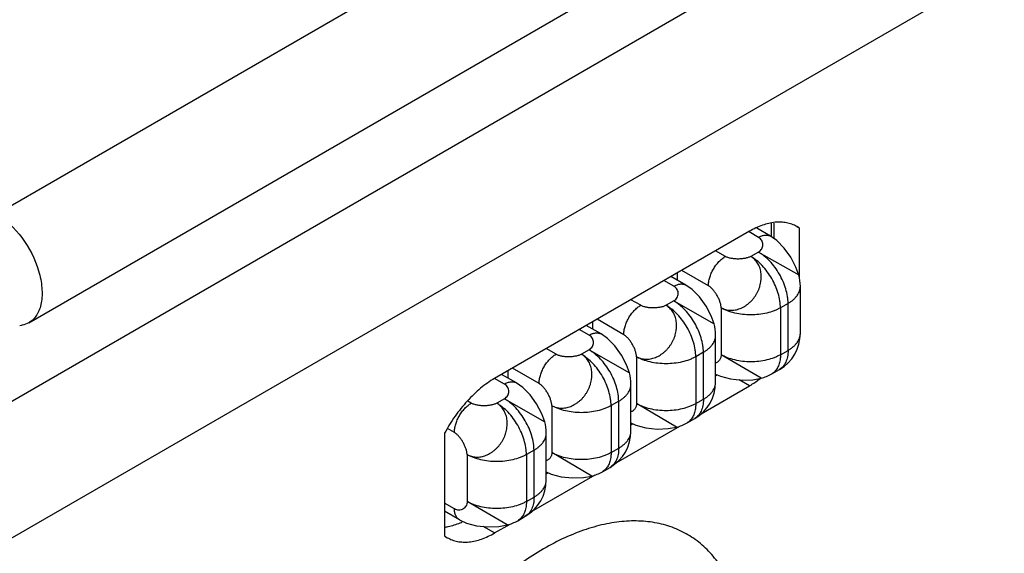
# Model space of a CAD drawing. Header units: inches. Extents: x 0 to 34, y 0 to 22.
# Tile 21 of 106: x 3.68 to 4.296, y 16.867 to 17.201. Entities that reach past the tile are written whole.
import ezdxf

# ---------------------------------------------------------------- set-up
doc = ezdxf.new("R2010")
doc.units = ezdxf.units.IN
doc.header["$LTSCALE"] = 1.87
doc.header["$MEASUREMENT"] = 0
doc.layers.get('0').update_dxf_attribs({"linetype": 'CONTINUOUS'})
doc.layers.add('02___PRT_ALL_AXES', color=7, linetype='CONTINUOUS')

msp = doc.modelspace()

# ---------------------------------------------------------------- linework, layer by layer
at = {"color": 7, "linetype": 'CONTINUOUS'}
for p, q in [((3.66506, 17.07949), (5.16589, 17.94605)), ((3.68531, 17.01135), (5.18614, 17.87791)), ((4.1423, 17.06485), (4.13644, 17.06823)), ((4.1498, 17.0656), (4.14122, 17.07055)), ((4.15052, 17.06509), (4.15052, 17.07362)), ((4.12161, 17.05291), (4.1155, 17.05644)), ((4.1423, 17.05567), (4.13752, 17.05291)), ((4.1423, 17.05567), (4.16757, 17.0413)), ((4.11101, 17.03454), (4.09429, 17.04419)), ((4.08926, 17.03423), (4.08315, 17.03776)), ((4.09676, 17.03498), (4.08754, 17.0403)), ((4.09139, 17.04252), (4.09139, 17.03808)), ((4.16855, 17.00484), (4.16855, 17.03423)), ((4.06858, 17.02229), (4.06247, 17.02582)), ((4.08926, 17.02505), (4.08449, 17.02229)), ((4.08926, 17.02505), (4.11454, 17.01068)), ((4.11896, 17.02076), (4.11896, 16.99137)), ((4.16086, 17.02352), (4.15609, 17.02076)), ((4.15609, 17.02076), (4.15609, 16.99137)), ((4.16086, 16.99412), (4.16086, 17.02352)), ((4.05797, 17.00392), (4.04126, 17.01357)), ((4.03623, 17.00361), (4.03012, 17.00714)), ((4.04373, 17.00436), (4.03451, 17.00968)), ((4.03835, 17.0119), (4.03835, 17.00746)), ((4.11551, 16.97422), (4.11551, 17.00361)), ((4.01555, 16.99167), (4.00943, 16.9952)), ((4.03623, 16.99443), (4.03146, 16.99167)), ((4.03623, 16.99443), (4.06151, 16.98006)), ((4.15609, 16.99137), (4.16086, 16.99412)), ((4.06593, 16.99014), (4.06593, 16.96075)), ((4.10783, 16.9929), (4.10305, 16.99014)), ((4.10305, 16.99014), (4.10305, 16.96075)), ((4.10783, 16.9635), (4.10783, 16.9929)), ((4.14404, 16.97666), (4.11896, 16.99137)), ((4.00494, 16.9733), (3.98822, 16.98295)), ((4.15065, 16.97935), (4.15542, 16.98211)), ((3.9832, 16.97299), (3.97709, 16.97652)), ((3.9907, 16.97373), (3.98148, 16.97906)), ((3.98532, 16.98128), (3.98532, 16.97684)), ((4.06248, 16.9436), (4.06248, 16.97299)), ((3.9832, 16.96381), (3.97842, 16.96105)), ((3.9832, 16.96381), (4.00847, 16.94944)), ((4.10305, 16.96075), (4.10783, 16.9635)), ((3.96251, 16.96105), (3.96035, 16.9623)), ((4.0129, 16.95952), (4.0129, 16.93013)), ((4.05479, 16.96228), (4.05002, 16.95952)), ((4.05002, 16.95952), (4.05002, 16.93013)), ((4.05479, 16.93288), (4.05479, 16.96228)), ((4.09101, 16.94604), (4.06593, 16.96075)), ((4.09762, 16.94873), (4.10239, 16.95149)), ((3.95191, 16.94268), (3.94766, 16.94513)), ((4.00945, 16.91298), (4.00945, 16.94237)), ((4.05002, 16.93013), (4.05479, 16.93288)), ((3.95986, 16.9289), (3.95986, 16.89951)), ((4.00176, 16.93166), (3.99699, 16.9289)), ((3.99699, 16.9289), (3.99699, 16.89951)), ((4.00176, 16.90226), (4.00176, 16.93166)), ((4.03798, 16.91542), (4.0129, 16.93013)), ((4.04458, 16.91811), (4.04936, 16.92087)), ((3.99699, 16.89951), (4.00176, 16.90226)), ((3.95191, 16.89491), (3.9458, 16.89844)), ((3.98487, 16.88483), (3.95986, 16.89951)), ((3.95501, 16.88805), (3.9458, 16.89337)), ((3.99155, 16.88749), (3.99632, 16.89025))]:
    msp.add_line(p, q, dxfattribs=at)
at = {"color": 3, "linetype": 'CONTINUOUS'}
for p, q in [((3.57872, 16.90696), (5.19656, 17.84108)), ((3.61584, 16.84266), (5.23369, 17.77678))]:
    msp.add_line(p, q, dxfattribs=at)
at = {"color": 7, "linetype": 'CONTINUOUS'}
for points in [[(4.16759, 17.04127), (4.16575, 17.04628), (4.16252, 17.05239), (4.15841, 17.05813), (4.15376, 17.0628), (4.14979, 17.0656)], [(4.11455, 17.01068), (4.11272, 17.01566), (4.10948, 17.02179), (4.10536, 17.02752), (4.10072, 17.03219), (4.09676, 17.03498)], [(4.06152, 16.98003), (4.05969, 16.98504), (4.05646, 16.99115), (4.05234, 16.99689), (4.0477, 17.00156), (4.04372, 17.00436)], [(4.11551, 16.97926), (4.11851, 16.97787), (4.12488, 16.97619), (4.13191, 16.97549), (4.13882, 16.97575), (4.14405, 16.97666)], [(4.00849, 16.94941), (4.00666, 16.95442), (4.00342, 16.96053), (3.99931, 16.96627), (3.99467, 16.97094), (3.99069, 16.97374)], [(4.06248, 16.94864), (4.06548, 16.94725), (4.07185, 16.94557), (4.07888, 16.94487), (4.08579, 16.94513), (4.09101, 16.94604)], [(4.00945, 16.91802), (4.01244, 16.91663), (4.01882, 16.91495), (4.02584, 16.91425), (4.03276, 16.91451), (4.03798, 16.91542)], [(3.95501, 16.88805), (3.95942, 16.88601), (3.9658, 16.88432), (3.97282, 16.88363), (3.97973, 16.88389), (3.98498, 16.88481)]]:
    msp.add_lwpolyline(points, dxfattribs=at)
for centre, radius, start, end in [((4.1423, 17.03423), 0.02625, 0.0008, 15.67073), ((4.08923, 17.00361), 0.02629, 0.01125, 15.64788), ((4.1423, 17.00484), 0.02625, 300.00128, 359.99907), ((4.03623, 16.97299), 0.02625, 0.0008, 15.67073), ((4.13751, 17.00212), 0.02629, 284.35206, 299.99035), ((4.08926, 16.97422), 0.02625, 300.00253, 0.00032), ((3.9832, 16.94237), 0.02625, 0.0008, 15.67073), ((4.08448, 16.9715), 0.02629, 284.35206, 299.99035), ((4.03623, 16.9436), 0.02625, 300.00128, 359.99907), ((4.03144, 16.94088), 0.02629, 284.35206, 299.99035), ((3.9832, 16.91298), 0.02625, 300.00128, 359.99907), ((3.97842, 16.91022), 0.02625, 284.32923, 300.0016)]:
    msp.add_arc(centre, radius, start, end, dxfattribs=at)
for points, knots in [([(3.66506, 17.07949), (3.67133, 17.07587), (3.68232, 17.06493), (3.69096, 17.04805), (3.6939, 17.03369), (3.69367, 17.02417), (3.691, 17.01627), (3.68733, 17.01252), (3.68531, 17.01135)], [0, 0, 0, 0, 0.269917, 0.561332, 0.695473, 0.81314, 0.912851, 1, 1, 1, 1]), ([(4.1423, 17.06485), (4.14295, 17.06523), (4.14396, 17.06571), (4.14535, 17.06612), (4.14633, 17.06628), (4.14728, 17.06632), (4.14818, 17.06622), (4.14902, 17.06599), (4.14954, 17.06574), (4.14979, 17.0656)], [0, 0, 0, 0, 0.289241, 0.422506, 0.54848, 0.667889, 0.781878, 0.891965, 1, 1, 1, 1]), ([(4.1423, 17.05567), (4.14274, 17.05594), (4.14353, 17.05655), (4.14442, 17.0577), (4.14497, 17.05896), (4.14517, 17.06028), (4.145, 17.06161), (4.14446, 17.06287), (4.14355, 17.064), (4.14275, 17.06459), (4.1423, 17.06485)], [0, 0, 0, 0, 0.1375, 0.264514, 0.384597, 0.500933, 0.616694, 0.73546, 0.861533, 1, 1, 1, 1]), ([(4.16086, 17.02352), (4.16086, 17.02424), (4.16079, 17.0257), (4.16043, 17.02874), (4.15952, 17.03264), (4.1578, 17.03731), (4.1555, 17.04186), (4.15271, 17.04612), (4.14953, 17.04994), (4.1466, 17.05268), (4.14416, 17.05452), (4.14292, 17.05531), (4.1423, 17.05567)], [0, 0, 0, 0, 0.055815, 0.114208, 0.237372, 0.366991, 0.499994, 0.632998, 0.762619, 0.885787, 0.944182, 1, 1, 1, 1]), ([(4.11101, 17.03454), (4.11101, 17.03538), (4.11116, 17.03712), (4.11177, 17.03976), (4.11275, 17.04242), (4.11407, 17.04502), (4.11566, 17.04746), (4.11748, 17.04964), (4.11945, 17.05149), (4.12089, 17.05249), (4.12161, 17.05291)], [0, 0, 0, 0, 0.114152, 0.237321, 0.36697, 0.499994, 0.633019, 0.76267, 0.885843, 1, 1, 1, 1]), ([(4.11896, 17.02076), (4.11939, 17.02052), (4.12027, 17.02009), (4.12215, 17.01946), (4.12466, 17.01908), (4.12778, 17.0193), (4.13036, 17.02003), (4.13235, 17.02095), (4.13382, 17.02179), (4.13525, 17.02277), (4.13662, 17.02386), (4.13769, 17.02487), (4.1385, 17.02574), (4.13926, 17.02666), (4.14015, 17.02787), (4.14111, 17.02941), (4.14196, 17.031), (4.14257, 17.03238), (4.14298, 17.0335), (4.14333, 17.03463), (4.14366, 17.03607), (4.14388, 17.03752), (4.14399, 17.03868), (4.14405, 17.03981), (4.14406, 17.04122), (4.14386, 17.04341), (4.14333, 17.04551), (4.1425, 17.04745), (4.14175, 17.04879), (4.14086, 17.05002), (4.13985, 17.05113), (4.13874, 17.0521), (4.13794, 17.05266), (4.13752, 17.05291)], [0, 0, 0, 0, 0.027892, 0.055949, 0.112941, 0.171913, 0.23327, 0.26488, 0.297135, 0.330016, 0.363404, 0.397147, 0.41413, 0.431181, 0.465467, 0.499927, 0.534392, 0.568681, 0.585731, 0.602711, 0.636453, 0.66985, 0.686372, 0.702743, 0.73499, 0.766579, 0.827931, 0.857777, 0.887042, 0.915812, 0.944199, 0.972265, 1, 1, 1, 1]), ([(4.13752, 17.05291), (4.13727, 17.05277), (4.13672, 17.05252), (4.13553, 17.05207), (4.13387, 17.05166), (4.13174, 17.05136), (4.12952, 17.05125), (4.12731, 17.05135), (4.12552, 17.05159), (4.12417, 17.0519), (4.12324, 17.05217), (4.12239, 17.0525), (4.12186, 17.05277), (4.12161, 17.05291)], [0, 0, 0, 0, 0.053136, 0.109968, 0.233096, 0.365514, 0.502507, 0.639102, 0.770382, 0.832612, 0.891877, 0.947766, 1, 1, 1, 1]), ([(4.15609, 17.02076), (4.15609, 17.02148), (4.15602, 17.02295), (4.15565, 17.02598), (4.15475, 17.02989), (4.15303, 17.03455), (4.15073, 17.0391), (4.14794, 17.04337), (4.14476, 17.04719), (4.14183, 17.04993), (4.13939, 17.05176), (4.13815, 17.05255), (4.13752, 17.05291)], [0, 0, 0, 0, 0.055815, 0.114208, 0.237372, 0.366991, 0.499994, 0.632998, 0.762619, 0.885787, 0.944182, 1, 1, 1, 1]), ([(4.16757, 17.0413), (4.16757, 17.0413), (4.16758, 17.0413), (4.16758, 17.0413), (4.16758, 17.04129)], [0, 0, 0, 0, 0.326903, 1, 1, 1, 1]), ([(4.08926, 17.03423), (4.08992, 17.03461), (4.09093, 17.03509), (4.09232, 17.0355), (4.0933, 17.03566), (4.09424, 17.0357), (4.09514, 17.0356), (4.09599, 17.03537), (4.09651, 17.03512), (4.09676, 17.03498)], [0, 0, 0, 0, 0.289242, 0.422507, 0.548481, 0.667889, 0.781878, 0.891965, 1, 1, 1, 1]), ([(4.08926, 17.02505), (4.08971, 17.02531), (4.09052, 17.02592), (4.09143, 17.02706), (4.09198, 17.02832), (4.09217, 17.02965), (4.09199, 17.03097), (4.09144, 17.03224), (4.09053, 17.03337), (4.08971, 17.03397), (4.08926, 17.03423)], [0, 0, 0, 0, 0.13795, 0.264651, 0.384246, 0.500322, 0.616203, 0.735346, 0.861724, 1, 1, 1, 1]), ([(4.11896, 17.02076), (4.11896, 17.02105), (4.11892, 17.02164), (4.11877, 17.02256), (4.11854, 17.02351), (4.11813, 17.02484), (4.11745, 17.02653), (4.11643, 17.0285), (4.11523, 17.03038), (4.11412, 17.03181), (4.11317, 17.03283), (4.11246, 17.03349), (4.11175, 17.03407), (4.11125, 17.0344), (4.11101, 17.03454)], [0, 0, 0, 0, 0.052565, 0.108906, 0.168685, 0.231445, 0.363674, 0.50087, 0.637929, 0.769768, 0.832255, 0.891726, 0.947744, 1, 1, 1, 1]), ([(4.16086, 17.02352), (4.16145, 17.02386), (4.16258, 17.02457), (4.16412, 17.02577), (4.16545, 17.02704), (4.16656, 17.02839), (4.16744, 17.02979), (4.16807, 17.03125), (4.16846, 17.03273), (4.16855, 17.03374), (4.16855, 17.03423)], [0, 0, 0, 0, 0.148475, 0.289462, 0.422738, 0.548646, 0.667986, 0.781926, 0.891984, 1, 1, 1, 1]), ([(4.10783, 16.9929), (4.10783, 16.99361), (4.10776, 16.99508), (4.10739, 16.99811), (4.10649, 17.00202), (4.10477, 17.00669), (4.10247, 17.01124), (4.09968, 17.0155), (4.0965, 17.01932), (4.09357, 17.02206), (4.09113, 17.0239), (4.08989, 17.02469), (4.08926, 17.02505)], [0, 0, 0, 0, 0.055815, 0.114206, 0.237369, 0.366989, 0.499992, 0.632996, 0.762618, 0.885787, 0.944182, 1, 1, 1, 1]), ([(4.05797, 17.00392), (4.05797, 17.00476), (4.05813, 17.0065), (4.05874, 17.00913), (4.05972, 17.0118), (4.06103, 17.0144), (4.06263, 17.01684), (4.06445, 17.01902), (4.06642, 17.02087), (4.06785, 17.02187), (4.06858, 17.02229)], [0, 0, 0, 0, 0.114152, 0.237321, 0.36697, 0.499994, 0.633019, 0.76267, 0.885843, 1, 1, 1, 1]), ([(4.06593, 16.99014), (4.06635, 16.9899), (4.06724, 16.98947), (4.06911, 16.98884), (4.07163, 16.98846), (4.07475, 16.98868), (4.07733, 16.98941), (4.07932, 16.99033), (4.08079, 16.99117), (4.08222, 16.99215), (4.08359, 16.99324), (4.08466, 16.99425), (4.08546, 16.99512), (4.08623, 16.99604), (4.08712, 16.99725), (4.08808, 16.99879), (4.08893, 17.00038), (4.08954, 17.00176), (4.08995, 17.00288), (4.0903, 17.00401), (4.09063, 17.00545), (4.09085, 17.0069), (4.09095, 17.00806), (4.09102, 17.00919), (4.09102, 17.0106), (4.09083, 17.01278), (4.0903, 17.01489), (4.08947, 17.01683), (4.08871, 17.01817), (4.08783, 17.0194), (4.08682, 17.02051), (4.08571, 17.02148), (4.0849, 17.02204), (4.08449, 17.02229)], [0, 0, 0, 0, 0.027892, 0.055949, 0.112941, 0.171913, 0.23327, 0.26488, 0.297135, 0.330016, 0.363404, 0.397147, 0.41413, 0.431181, 0.465467, 0.499927, 0.534392, 0.568681, 0.585731, 0.602711, 0.636453, 0.66985, 0.686372, 0.702743, 0.73499, 0.766579, 0.827931, 0.857777, 0.887042, 0.915812, 0.944199, 0.972265, 1, 1, 1, 1]), ([(4.08449, 17.02229), (4.08424, 17.02215), (4.08369, 17.0219), (4.0825, 17.02145), (4.08084, 17.02104), (4.07871, 17.02074), (4.07649, 17.02063), (4.07428, 17.02072), (4.07249, 17.02097), (4.07114, 17.02128), (4.07021, 17.02155), (4.06936, 17.02188), (4.06883, 17.02215), (4.06858, 17.02229)], [0, 0, 0, 0, 0.053136, 0.109968, 0.233096, 0.365514, 0.502507, 0.639102, 0.770382, 0.832612, 0.891877, 0.947766, 1, 1, 1, 1]), ([(4.10305, 16.99014), (4.10305, 16.99086), (4.10299, 16.99233), (4.10262, 16.99536), (4.10171, 16.99927), (4.1, 17.00393), (4.0977, 17.00848), (4.09491, 17.01275), (4.09173, 17.01657), (4.08879, 17.01931), (4.08635, 17.02114), (4.08511, 17.02193), (4.08449, 17.02229)], [0, 0, 0, 0, 0.055815, 0.114208, 0.237372, 0.366991, 0.499994, 0.632998, 0.762619, 0.885787, 0.944182, 1, 1, 1, 1]), ([(4.15609, 17.02076), (4.15546, 17.0204), (4.15416, 17.01972), (4.15135, 17.01853), (4.14751, 17.01736), (4.14261, 17.01651), (4.13752, 17.01623), (4.13243, 17.01651), (4.12754, 17.01736), (4.1237, 17.01853), (4.12089, 17.01972), (4.11958, 17.0204), (4.11896, 17.02076)], [0, 0, 0, 0, 0.055817, 0.114209, 0.237375, 0.366995, 0.499998, 0.633001, 0.762621, 0.885788, 0.944183, 1, 1, 1, 1]), ([(3.68531, 17.01135), (3.68406, 17.01063), (3.68221, 17.00993), (3.68029, 17.00962), (3.6798, 17.00956)], [0, 0, 0, 0, 0.743103, 1, 1, 1, 1]), ([(4.03623, 17.00361), (4.03689, 17.00399), (4.0379, 17.00447), (4.03928, 17.00488), (4.04026, 17.00504), (4.04121, 17.00508), (4.04211, 17.00498), (4.04295, 17.00474), (4.04348, 17.0045), (4.04372, 17.00436)], [0, 0, 0, 0, 0.289241, 0.422506, 0.54848, 0.667889, 0.781878, 0.891965, 1, 1, 1, 1]), ([(4.03623, 16.99443), (4.03667, 16.9947), (4.03746, 16.99531), (4.03836, 16.99646), (4.03891, 16.99772), (4.0391, 16.99904), (4.03893, 17.00036), (4.0384, 17.00162), (4.03749, 17.00276), (4.03668, 17.00335), (4.03623, 17.00361)], [0, 0, 0, 0, 0.1375, 0.264514, 0.384597, 0.500933, 0.616694, 0.73546, 0.861533, 1, 1, 1, 1]), ([(4.06593, 16.99014), (4.06593, 16.99043), (4.06589, 16.99102), (4.06574, 16.99194), (4.06551, 16.99289), (4.0651, 16.99422), (4.06442, 16.99591), (4.06339, 16.99788), (4.0622, 16.99976), (4.06109, 17.00119), (4.06014, 17.00221), (4.05943, 17.00287), (4.05872, 17.00345), (4.05822, 17.00378), (4.05797, 17.00392)], [0, 0, 0, 0, 0.052565, 0.108906, 0.168685, 0.231445, 0.363674, 0.50087, 0.637929, 0.769768, 0.832255, 0.891726, 0.947744, 1, 1, 1, 1]), ([(4.10783, 16.9929), (4.10842, 16.99324), (4.10954, 16.99395), (4.11108, 16.99515), (4.11242, 16.99642), (4.11353, 16.99777), (4.11441, 16.99917), (4.11504, 17.00063), (4.11543, 17.00211), (4.11551, 17.00312), (4.11551, 17.00361)], [0, 0, 0, 0, 0.148476, 0.289465, 0.422743, 0.54865, 0.667988, 0.781927, 0.891985, 1, 1, 1, 1]), ([(4.16086, 16.99412), (4.16145, 16.99447), (4.16258, 16.99518), (4.16412, 16.99637), (4.16545, 16.99765), (4.16656, 16.999), (4.16744, 17.0004), (4.16807, 17.00185), (4.16846, 17.00334), (4.16855, 17.00434), (4.16855, 17.00484)], [0, 0, 0, 0, 0.148476, 0.289465, 0.422743, 0.54865, 0.667988, 0.781927, 0.891985, 1, 1, 1, 1]), ([(4.05479, 16.96228), (4.05479, 16.96299), (4.05473, 16.96446), (4.05436, 16.96749), (4.05345, 16.9714), (4.05174, 16.97607), (4.04944, 16.98062), (4.04665, 16.98488), (4.04347, 16.9887), (4.04053, 16.99144), (4.03809, 16.99328), (4.03685, 16.99407), (4.03623, 16.99443)], [0, 0, 0, 0, 0.055815, 0.114208, 0.237372, 0.366991, 0.499994, 0.632998, 0.762619, 0.885787, 0.944182, 1, 1, 1, 1]), ([(4.16086, 16.99412), (4.16086, 16.99344), (4.1608, 16.99211), (4.16054, 16.99018), (4.1601, 16.98839), (4.15949, 16.98675), (4.15871, 16.98529), (4.15777, 16.98401), (4.15668, 16.98293), (4.15585, 16.98236), (4.15542, 16.98211)], [0, 0, 0, 0, 0.148479, 0.289468, 0.422744, 0.548653, 0.667992, 0.78193, 0.891987, 1, 1, 1, 1]), ([(4.00494, 16.9733), (4.00494, 16.97414), (4.00509, 16.97588), (4.00571, 16.97851), (4.00669, 16.98118), (4.008, 16.98378), (4.0096, 16.98622), (4.01141, 16.9884), (4.01339, 16.99025), (4.01482, 16.99125), (4.01555, 16.99167)], [0, 0, 0, 0, 0.114152, 0.237321, 0.36697, 0.499994, 0.633019, 0.76267, 0.885843, 1, 1, 1, 1]), ([(4.0129, 16.95952), (4.01332, 16.95928), (4.01421, 16.95885), (4.01608, 16.95822), (4.0186, 16.95784), (4.02172, 16.95805), (4.02429, 16.95879), (4.02629, 16.95971), (4.02776, 16.96055), (4.02918, 16.96153), (4.03055, 16.96262), (4.03163, 16.96363), (4.03243, 16.9645), (4.0332, 16.96542), (4.03409, 16.96663), (4.03504, 16.96817), (4.0359, 16.96976), (4.0365, 16.97114), (4.03691, 16.97226), (4.03726, 16.97339), (4.0376, 16.97483), (4.03781, 16.97628), (4.03792, 16.97743), (4.03799, 16.97857), (4.03799, 16.97998), (4.0378, 16.98216), (4.03727, 16.98427), (4.03644, 16.98621), (4.03568, 16.98755), (4.0348, 16.98878), (4.03379, 16.98989), (4.03267, 16.99086), (4.03187, 16.99141), (4.03146, 16.99167)], [0, 0, 0, 0, 0.027892, 0.055949, 0.112941, 0.171913, 0.23327, 0.26488, 0.297135, 0.330016, 0.363404, 0.397147, 0.41413, 0.431181, 0.465467, 0.499927, 0.534392, 0.568681, 0.585731, 0.602711, 0.636453, 0.66985, 0.686372, 0.702743, 0.73499, 0.766579, 0.827931, 0.857777, 0.887042, 0.915812, 0.944199, 0.972265, 1, 1, 1, 1]), ([(4.03146, 16.99167), (4.0312, 16.99153), (4.03066, 16.99128), (4.02946, 16.99083), (4.0278, 16.99042), (4.02568, 16.99012), (4.02346, 16.99001), (4.02125, 16.9901), (4.01945, 16.99035), (4.01811, 16.99066), (4.01718, 16.99093), (4.01632, 16.99126), (4.01579, 16.99153), (4.01555, 16.99167)], [0, 0, 0, 0, 0.053136, 0.109968, 0.233096, 0.365514, 0.502507, 0.639102, 0.770382, 0.832612, 0.891877, 0.947766, 1, 1, 1, 1]), ([(4.05002, 16.95952), (4.05002, 16.96024), (4.04996, 16.96171), (4.04959, 16.96474), (4.04868, 16.96865), (4.04696, 16.97331), (4.04467, 16.97786), (4.04187, 16.98213), (4.03869, 16.98595), (4.03576, 16.98869), (4.03332, 16.99052), (4.03208, 16.99131), (4.03146, 16.99167)], [0, 0, 0, 0, 0.055815, 0.114208, 0.237372, 0.366991, 0.499994, 0.632998, 0.762619, 0.885787, 0.944182, 1, 1, 1, 1]), ([(4.10305, 16.99014), (4.10243, 16.98978), (4.10113, 16.9891), (4.09832, 16.98791), (4.09448, 16.98674), (4.08958, 16.98589), (4.08449, 16.98561), (4.0794, 16.98589), (4.0745, 16.98674), (4.07066, 16.98791), (4.06785, 16.9891), (4.06655, 16.98978), (4.06593, 16.99014)], [0, 0, 0, 0, 0.055817, 0.114209, 0.237375, 0.366995, 0.499998, 0.633001, 0.762621, 0.885788, 0.944183, 1, 1, 1, 1]), ([(4.11896, 16.99137), (4.11896, 16.99106), (4.11891, 16.99044), (4.11872, 16.98957), (4.11841, 16.98877), (4.11799, 16.98806), (4.11749, 16.98744), (4.1169, 16.98692), (4.11625, 16.9865), (4.11577, 16.98629), (4.11553, 16.98621)], [0, 0, 0, 0, 0.142213, 0.276614, 0.404803, 0.528245, 0.648276, 0.766132, 0.882986, 1, 1, 1, 1]), ([(4.15609, 16.99137), (4.15546, 16.99101), (4.15416, 16.99033), (4.15135, 16.98913), (4.14751, 16.98797), (4.14261, 16.98712), (4.13752, 16.98683), (4.13243, 16.98712), (4.12754, 16.98797), (4.1237, 16.98913), (4.12089, 16.99033), (4.11958, 16.99101), (4.11896, 16.99137)], [0, 0, 0, 0, 0.055817, 0.114209, 0.237375, 0.366995, 0.499998, 0.633001, 0.762621, 0.885788, 0.944183, 1, 1, 1, 1]), ([(4.15609, 16.99137), (4.15609, 16.99058), (4.156, 16.98871), (4.15548, 16.98588), (4.15469, 16.98393), (4.15421, 16.98307)], [0, 0, 0, 0, 0.274237, 0.654894, 1, 1, 1, 1]), ([(4.15421, 16.98307), (4.15399, 16.98267), (4.15351, 16.98192), (4.15267, 16.98091), (4.15172, 16.98004), (4.15101, 16.97956), (4.15065, 16.97935)], [0, 0, 0, 0, 0.260751, 0.512508, 0.757902, 1, 1, 1, 1]), ([(4.06151, 16.98006), (4.06151, 16.98006), (4.06151, 16.98006), (4.06151, 16.98006), (4.06151, 16.98005)], [0, 0, 0, 0, 0.326903, 1, 1, 1, 1]), ([(3.9832, 16.97299), (3.98386, 16.97337), (3.98486, 16.97385), (3.98625, 16.97426), (3.98723, 16.97442), (3.98818, 16.97446), (3.98908, 16.97436), (3.98992, 16.97412), (3.99044, 16.97388), (3.99069, 16.97374)], [0, 0, 0, 0, 0.289241, 0.422506, 0.54848, 0.667889, 0.781878, 0.891965, 1, 1, 1, 1]), ([(3.9832, 16.96381), (3.98364, 16.96408), (3.98443, 16.96469), (3.98533, 16.96584), (3.98588, 16.9671), (3.98607, 16.96842), (3.9859, 16.96974), (3.98536, 16.971), (3.98446, 16.97214), (3.98365, 16.97273), (3.9832, 16.97299)], [0, 0, 0, 0, 0.1375, 0.264514, 0.384597, 0.500933, 0.616694, 0.73546, 0.861533, 1, 1, 1, 1]), ([(4.0129, 16.95952), (4.01289, 16.95981), (4.01285, 16.9604), (4.01271, 16.96131), (4.01248, 16.96227), (4.01207, 16.9636), (4.01139, 16.96529), (4.01036, 16.96726), (4.00917, 16.96914), (4.00805, 16.97057), (4.00711, 16.97159), (4.0064, 16.97225), (4.00568, 16.97283), (4.00519, 16.97316), (4.00494, 16.9733)], [0, 0, 0, 0, 0.052565, 0.108906, 0.168685, 0.231445, 0.363674, 0.50087, 0.637929, 0.769768, 0.832255, 0.891726, 0.947744, 1, 1, 1, 1]), ([(4.05479, 16.96228), (4.05538, 16.96262), (4.05651, 16.96333), (4.05805, 16.96452), (4.05938, 16.9658), (4.0605, 16.96715), (4.06137, 16.96855), (4.06201, 16.97001), (4.06239, 16.97149), (4.06248, 16.9725), (4.06248, 16.97299)], [0, 0, 0, 0, 0.148475, 0.289462, 0.422738, 0.548646, 0.667986, 0.781926, 0.891984, 1, 1, 1, 1]), ([(4.10783, 16.9635), (4.10842, 16.96385), (4.10954, 16.96456), (4.11108, 16.96575), (4.11242, 16.96703), (4.11353, 16.96837), (4.11441, 16.96978), (4.11504, 16.97123), (4.11543, 16.97272), (4.11551, 16.97372), (4.11551, 16.97422)], [0, 0, 0, 0, 0.148475, 0.289462, 0.422738, 0.548646, 0.667986, 0.781926, 0.891984, 1, 1, 1, 1]), ([(4.00176, 16.93166), (4.00176, 16.93237), (4.0017, 16.93384), (4.00133, 16.93687), (4.00042, 16.94078), (3.9987, 16.94545), (3.99641, 16.95), (3.99361, 16.95426), (3.99043, 16.95808), (3.9875, 16.96082), (3.98506, 16.96266), (3.98382, 16.96345), (3.9832, 16.96381)], [0, 0, 0, 0, 0.055815, 0.114208, 0.237372, 0.366991, 0.499994, 0.632998, 0.762619, 0.885787, 0.944182, 1, 1, 1, 1]), ([(4.10783, 16.9635), (4.10783, 16.96282), (4.10777, 16.96149), (4.10751, 16.95956), (4.10707, 16.95777), (4.10646, 16.95613), (4.10568, 16.95467), (4.10474, 16.95339), (4.10365, 16.95231), (4.10282, 16.95174), (4.10239, 16.95149)], [0, 0, 0, 0, 0.148479, 0.289471, 0.422749, 0.548657, 0.667994, 0.781932, 0.891987, 1, 1, 1, 1]), ([(3.95191, 16.94268), (3.95191, 16.94352), (3.95206, 16.94526), (3.95267, 16.94789), (3.95365, 16.95056), (3.95497, 16.95316), (3.95656, 16.9556), (3.95838, 16.95778), (3.96035, 16.95962), (3.96179, 16.96063), (3.96251, 16.96105)], [0, 0, 0, 0, 0.114152, 0.237321, 0.36697, 0.499994, 0.633019, 0.76267, 0.885843, 1, 1, 1, 1]), ([(3.95986, 16.9289), (3.96029, 16.92867), (3.96118, 16.92825), (3.96257, 16.92777), (3.96403, 16.92745), (3.96554, 16.9273), (3.96708, 16.92732), (3.96918, 16.92757), (3.97127, 16.92816), (3.97325, 16.92909), (3.97447, 16.92979), (3.97542, 16.93042), (3.97637, 16.93109), (3.97752, 16.932), (3.97859, 16.93301), (3.9794, 16.93388), (3.98017, 16.9348), (3.98106, 16.93601), (3.98201, 16.93755), (3.98286, 16.93914), (3.98347, 16.94052), (3.98388, 16.94164), (3.98423, 16.94277), (3.98457, 16.94421), (3.98483, 16.94594), (3.98496, 16.94766), (3.98496, 16.94936), (3.98476, 16.95154), (3.9841, 16.95414), (3.98273, 16.95695), (3.98115, 16.95894), (3.97966, 16.96025), (3.97885, 16.9608), (3.97842, 16.96105)], [0, 0, 0, 0, 0.027735, 0.055801, 0.084187, 0.112957, 0.14222, 0.172066, 0.233417, 0.265004, 0.29725, 0.313622, 0.330143, 0.363539, 0.39728, 0.41426, 0.43131, 0.4656, 0.500064, 0.534524, 0.56881, 0.585861, 0.602844, 0.636588, 0.669976, 0.702858, 0.735114, 0.766725, 0.828084, 0.887058, 0.94405, 0.972108, 1, 1, 1, 1]), ([(3.97842, 16.96105), (3.97817, 16.96091), (3.97764, 16.96065), (3.97678, 16.96032), (3.97584, 16.96004), (3.97448, 16.95973), (3.97268, 16.95948), (3.97045, 16.95937), (3.96823, 16.95947), (3.96644, 16.95972), (3.96508, 16.96003), (3.96415, 16.96031), (3.96329, 16.96064), (3.96276, 16.96091), (3.96251, 16.96105)], [0, 0, 0, 0, 0.052566, 0.108909, 0.168689, 0.23145, 0.36368, 0.500875, 0.637933, 0.76977, 0.832257, 0.891727, 0.947744, 1, 1, 1, 1]), ([(3.99699, 16.9289), (3.99699, 16.92962), (3.99692, 16.93109), (3.99656, 16.93412), (3.99565, 16.93803), (3.99393, 16.94269), (3.99163, 16.94724), (3.98884, 16.95151), (3.98566, 16.95532), (3.98273, 16.95807), (3.98029, 16.9599), (3.97905, 16.96069), (3.97842, 16.96105)], [0, 0, 0, 0, 0.055815, 0.114206, 0.237369, 0.366989, 0.499992, 0.632996, 0.762618, 0.885787, 0.944182, 1, 1, 1, 1]), ([(4.05002, 16.95952), (4.0494, 16.95916), (4.04809, 16.95848), (4.04528, 16.95728), (4.04144, 16.95612), (4.03655, 16.95527), (4.03146, 16.95499), (4.02637, 16.95527), (4.02147, 16.95612), (4.01763, 16.95728), (4.01482, 16.95848), (4.01352, 16.95916), (4.0129, 16.95952)], [0, 0, 0, 0, 0.055817, 0.114209, 0.237375, 0.366995, 0.499998, 0.633001, 0.762621, 0.885788, 0.944183, 1, 1, 1, 1]), ([(4.06593, 16.96075), (4.06593, 16.96043), (4.06588, 16.95982), (4.06568, 16.95895), (4.06537, 16.95815), (4.06496, 16.95744), (4.06446, 16.95682), (4.06387, 16.9563), (4.06321, 16.95588), (4.06274, 16.95567), (4.06249, 16.95559)], [0, 0, 0, 0, 0.142213, 0.276614, 0.404803, 0.528245, 0.648276, 0.766132, 0.882986, 1, 1, 1, 1]), ([(4.10305, 16.96075), (4.10243, 16.96039), (4.10113, 16.95971), (4.09832, 16.95851), (4.09448, 16.95734), (4.08958, 16.9565), (4.08449, 16.95621), (4.0794, 16.9565), (4.0745, 16.95734), (4.07066, 16.95851), (4.06785, 16.95971), (4.06655, 16.96039), (4.06593, 16.96075)], [0, 0, 0, 0, 0.055817, 0.114209, 0.237375, 0.366995, 0.499998, 0.633001, 0.762621, 0.885788, 0.944183, 1, 1, 1, 1]), ([(4.10305, 16.96075), (4.10305, 16.95996), (4.10296, 16.95809), (4.10244, 16.95526), (4.10166, 16.95331), (4.10118, 16.95245)], [0, 0, 0, 0, 0.274237, 0.654894, 1, 1, 1, 1]), ([(4.10118, 16.95245), (4.10096, 16.95205), (4.10048, 16.9513), (4.09963, 16.95029), (4.09868, 16.94942), (4.09798, 16.94894), (4.09762, 16.94873)], [0, 0, 0, 0, 0.260751, 0.512508, 0.757902, 1, 1, 1, 1]), ([(4.00847, 16.94944), (4.00847, 16.94944), (4.00848, 16.94944), (4.00848, 16.94944), (4.00848, 16.94943)], [0, 0, 0, 0, 0.326903, 1, 1, 1, 1]), ([(3.95986, 16.9289), (3.95985, 16.92919), (3.9598, 16.92979), (3.95959, 16.93105), (3.95912, 16.93269), (3.95832, 16.93468), (3.9573, 16.93666), (3.95611, 16.93853), (3.95501, 16.93996), (3.95407, 16.94097), (3.95336, 16.94163), (3.95265, 16.94221), (3.95216, 16.94254), (3.95191, 16.94268)], [0, 0, 0, 0, 0.053134, 0.109964, 0.233091, 0.365509, 0.502501, 0.639098, 0.770379, 0.832611, 0.891876, 0.947765, 1, 1, 1, 1]), ([(4.00176, 16.93166), (4.00235, 16.932), (4.00348, 16.93271), (4.00502, 16.9339), (4.00635, 16.93518), (4.00746, 16.93653), (4.00834, 16.93793), (4.00898, 16.93939), (4.00936, 16.94087), (4.00945, 16.94188), (4.00945, 16.94237)], [0, 0, 0, 0, 0.148475, 0.289462, 0.422738, 0.548646, 0.667986, 0.781926, 0.891984, 1, 1, 1, 1]), ([(4.05479, 16.93288), (4.05538, 16.93323), (4.05651, 16.93394), (4.05805, 16.93513), (4.05938, 16.93641), (4.0605, 16.93775), (4.06137, 16.93916), (4.06201, 16.94061), (4.06239, 16.9421), (4.06248, 16.9431), (4.06248, 16.9436)], [0, 0, 0, 0, 0.148476, 0.289465, 0.422743, 0.54865, 0.667988, 0.781927, 0.891985, 1, 1, 1, 1]), ([(4.05479, 16.93288), (4.05479, 16.9322), (4.05474, 16.93087), (4.05447, 16.92894), (4.05404, 16.92715), (4.05343, 16.92551), (4.05265, 16.92405), (4.05171, 16.92277), (4.05061, 16.92169), (4.04979, 16.92112), (4.04936, 16.92087)], [0, 0, 0, 0, 0.148479, 0.289468, 0.422744, 0.548653, 0.667992, 0.78193, 0.891987, 1, 1, 1, 1]), ([(3.99699, 16.9289), (3.99636, 16.92854), (3.99506, 16.92786), (3.99225, 16.92666), (3.98841, 16.9255), (3.98351, 16.92465), (3.97842, 16.92436), (3.97334, 16.92465), (3.96844, 16.9255), (3.9646, 16.92666), (3.96179, 16.92786), (3.96048, 16.92854), (3.95986, 16.9289)], [0, 0, 0, 0, 0.055817, 0.114211, 0.237378, 0.366998, 0.5, 0.633002, 0.762622, 0.885789, 0.944183, 1, 1, 1, 1]), ([(4.0129, 16.93013), (4.01289, 16.92981), (4.01285, 16.9292), (4.01265, 16.92833), (4.01234, 16.92753), (4.01193, 16.92682), (4.01142, 16.9262), (4.01084, 16.92568), (4.01018, 16.92526), (4.0097, 16.92505), (4.00946, 16.92497)], [0, 0, 0, 0, 0.142213, 0.276614, 0.404803, 0.528245, 0.648276, 0.766132, 0.882986, 1, 1, 1, 1]), ([(4.05002, 16.93013), (4.0494, 16.92977), (4.04809, 16.92909), (4.04528, 16.92789), (4.04144, 16.92672), (4.03655, 16.92588), (4.03146, 16.92559), (4.02637, 16.92588), (4.02147, 16.92672), (4.01763, 16.92789), (4.01482, 16.92909), (4.01352, 16.92977), (4.0129, 16.93013)], [0, 0, 0, 0, 0.055817, 0.114209, 0.237375, 0.366995, 0.499998, 0.633001, 0.762621, 0.885788, 0.944183, 1, 1, 1, 1]), ([(4.05002, 16.93013), (4.05002, 16.92934), (4.04993, 16.92747), (4.04941, 16.92464), (4.04863, 16.92269), (4.04815, 16.92183)], [0, 0, 0, 0, 0.274237, 0.654894, 1, 1, 1, 1]), ([(4.04815, 16.92183), (4.04793, 16.92143), (4.04745, 16.92068), (4.0466, 16.91967), (4.04565, 16.9188), (4.04495, 16.91832), (4.04458, 16.91811)], [0, 0, 0, 0, 0.260751, 0.512508, 0.757902, 1, 1, 1, 1]), ([(4.00176, 16.90226), (4.00235, 16.9026), (4.00348, 16.90332), (4.00502, 16.90451), (4.00635, 16.90579), (4.00746, 16.90713), (4.00834, 16.90854), (4.00898, 16.90999), (4.00936, 16.91148), (4.00945, 16.91248), (4.00945, 16.91298)], [0, 0, 0, 0, 0.148476, 0.289465, 0.422743, 0.54865, 0.667988, 0.781927, 0.891985, 1, 1, 1, 1]), ([(4.00176, 16.90226), (4.00176, 16.90158), (4.0017, 16.90025), (4.00144, 16.89832), (4.001, 16.89653), (4.00039, 16.89489), (3.99961, 16.89343), (3.99867, 16.89215), (3.99758, 16.89107), (3.99675, 16.8905), (3.99632, 16.89025)], [0, 0, 0, 0, 0.148479, 0.289468, 0.422744, 0.548653, 0.667992, 0.78193, 0.891987, 1, 1, 1, 1]), ([(3.95986, 16.89951), (3.95985, 16.89899), (3.95971, 16.898), (3.95917, 16.89665), (3.95835, 16.89554), (3.9573, 16.89471), (3.95607, 16.8942), (3.95471, 16.89403), (3.95328, 16.89425), (3.95236, 16.89466), (3.95191, 16.89491)], [0, 0, 0, 0, 0.137501, 0.264512, 0.38459, 0.500922, 0.616681, 0.735447, 0.861524, 1, 1, 1, 1]), ([(3.99699, 16.89951), (3.99636, 16.89915), (3.99506, 16.89847), (3.99225, 16.89727), (3.98841, 16.8961), (3.98351, 16.89526), (3.97842, 16.89497), (3.97334, 16.89526), (3.96844, 16.8961), (3.9646, 16.89727), (3.96179, 16.89847), (3.96048, 16.89915), (3.95986, 16.89951)], [0, 0, 0, 0, 0.055817, 0.114211, 0.237378, 0.366998, 0.5, 0.633002, 0.762622, 0.885789, 0.944183, 1, 1, 1, 1]), ([(3.99699, 16.89951), (3.99699, 16.89872), (3.9969, 16.89684), (3.99638, 16.89401), (3.99559, 16.89207), (3.99511, 16.8912)], [0, 0, 0, 0, 0.274247, 0.6549, 1, 1, 1, 1]), ([(3.95501, 16.88805), (3.95476, 16.8882), (3.95429, 16.88853), (3.95367, 16.88914), (3.95313, 16.88987), (3.95269, 16.89071), (3.95234, 16.89164), (3.952, 16.89304), (3.95191, 16.89416), (3.95191, 16.89491)], [0, 0, 0, 0, 0.108037, 0.218127, 0.332118, 0.451527, 0.577501, 0.710764, 1, 1, 1, 1]), ([(3.99511, 16.8912), (3.99489, 16.89081), (3.99441, 16.89006), (3.99357, 16.88904), (3.99262, 16.88818), (3.99191, 16.8877), (3.99155, 16.88749)], [0, 0, 0, 0, 0.260742, 0.512497, 0.757895, 1, 1, 1, 1]), ([(3.98495, 16.8848), (3.98495, 16.8848), (3.98494, 16.8848), (3.98492, 16.88481), (3.9849, 16.88482), (3.98488, 16.88483), (3.98487, 16.88483)], [0, 0, 0, 0, 0.115611, 0.319193, 0.613952, 1, 1, 1, 1])]:
    msp.add_open_spline(points, degree=3, knots=knots, dxfattribs=at)
at = {"layer": '02___PRT_ALL_AXES', "color": 3, "linetype": 'CONTINUOUS'}
for p, q in [((4.1367, 17.06868), (3.9771, 16.97653)), ((4.168, 17.07053), (4.16632, 17.07161)), ((4.168, 17.03948), (4.168, 17.07053)), ((4.1064, 16.95444), (4.1367, 16.97193)), ((4.05329, 16.92377), (4.09306, 16.94673)), ((3.9458, 16.94223), (3.9458, 16.87793)), ((4.00025, 16.89315), (4.04003, 16.91611)), ((3.9771, 16.87978), (3.98673, 16.88534)), ((3.9458, 16.87793), (3.94748, 16.87685))]:
    msp.add_line(p, q, dxfattribs=at)
at = {"layer": '02___PRT_ALL_AXES', "color": 7, "linetype": 'CONTINUOUS'}
for p, q in [((4.15209, 17.06398), (4.15209, 17.07372)), ((4.168, 17.07053), (4.16627, 17.07153)), ((4.11526, 16.97792), (4.11666, 16.97873)), ((4.1367, 16.97193), (4.13024, 16.97565)), ((4.06222, 16.9473), (4.06363, 16.94811)), ((4.00919, 16.91668), (4.01059, 16.91749)), ((3.9771, 16.87978), (3.96994, 16.88391))]:
    msp.add_line(p, q, dxfattribs=at)
at = {"layer": '02___PRT_ALL_AXES', "color": 3, "linetype": 'CONTINUOUS'}
msp.add_arc((4.10093, 17.03198), 0.06993, 306.82747, 307.78201, dxfattribs=at)
at = {"layer": '02___PRT_ALL_AXES', "color": 7, "linetype": 'CONTINUOUS'}
msp.add_arc((3.93761, 16.92884), 0.04631, 292.77737, 294.54924, dxfattribs=at)
at = {"layer": '02___PRT_ALL_AXES', "color": 3, "linetype": 'CONTINUOUS'}
for points, knots in [([(4.16632, 17.07161), (4.16535, 17.07217), (4.16329, 17.07314), (4.15995, 17.07406), (4.15639, 17.07446), (4.15127, 17.07428), (4.14447, 17.07264), (4.1393, 17.07018), (4.1367, 17.06868)], [0, 0, 0, 0, 0.108081, 0.218302, 0.332345, 0.451753, 0.710782, 1, 1, 1, 1]), ([(3.9771, 16.97653), (3.97401, 16.97475), (3.96792, 16.97041), (3.95961, 16.96241), (3.95206, 16.95292), (3.94775, 16.94589), (3.9458, 16.94223)], [0, 0, 0, 0, 0.227878, 0.474801, 0.734677, 1, 1, 1, 1]), ([(4.1367, 16.97193), (4.13722, 16.97223), (4.13933, 16.97349), (4.14136, 16.97489), (4.14285, 16.976)], [0, 0, 0, 0, 0.243223, 1, 1, 1, 1]), ([(4.13479, 16.79692), (4.13479, 16.80193), (4.13435, 16.81169), (4.13228, 16.82578), (4.12881, 16.83875), (4.12399, 16.85045), (4.11784, 16.86076), (4.11043, 16.86955), (4.10184, 16.8767), (4.09217, 16.8821), (4.08155, 16.8857), (4.07012, 16.88744), (4.05803, 16.88733), (4.04541, 16.88538), (4.0324, 16.88163), (4.01913, 16.87613), (4.00576, 16.86893), (3.99707, 16.8632), (3.99275, 16.86009)], [0, 0, 0, 0, 0.072793, 0.141564, 0.206262, 0.267164, 0.32477, 0.379798, 0.433208, 0.486119, 0.539703, 0.595063, 0.653123, 0.714577, 0.779874, 0.849227, 0.922655, 1, 1, 1, 1]), ([(3.94748, 16.87684), (3.94845, 16.87628), (3.95051, 16.87532), (3.95385, 16.87439), (3.95741, 16.874), (3.96253, 16.87418), (3.96933, 16.87582), (3.9745, 16.87828), (3.9771, 16.87978)], [0, 0, 0, 0, 0.108081, 0.218302, 0.332345, 0.451753, 0.710782, 1, 1, 1, 1])]:
    msp.add_open_spline(points, degree=3, knots=knots, dxfattribs=at)
at = {"layer": '02___PRT_ALL_AXES', "color": 7, "linetype": 'CONTINUOUS'}
msp.add_open_spline([(3.94566, 16.88344), (3.94646, 16.88354), (3.94984, 16.88407), (3.95313, 16.88513), (3.95553, 16.88614)], degree=3, knots=[0, 0, 0, 0, 0.237123, 1, 1, 1, 1], dxfattribs=at)

doc.saveas('drawing.dxf')
